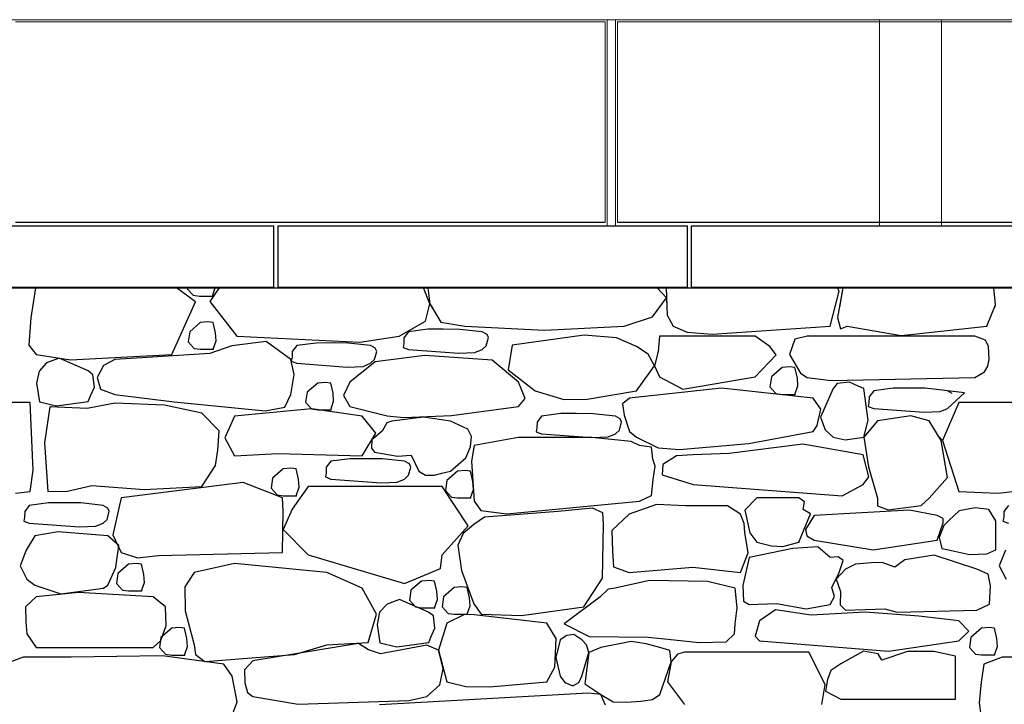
# Model space of a CAD drawing. Extents: x 169645 to 508157, y -5167 to 165945.
# Tile 89 of 130: x 183582 to 185987, y 148504 to 150177. Entities that reach past the tile are written whole.
import ezdxf

# ---------------------------------------------------------------- set-up
doc = ezdxf.new("R2010")
doc.units = 0
doc.header["$MEASUREMENT"] = 0
for name, color, linetype in [('Gardes corps', 7, 'Continuous'), ('Murs  Pierre', 7, 'Continuous'), ('Murs Périphériques', 7, 'Continuous'), ('Poteaux', 7, 'Continuous'), ('Toiture Terrasse', 7, 'Continuous')]:
    doc.layers.add(name, color=color, linetype=linetype)

msp = doc.modelspace()

# ---------------------------------------------------------------- linework, layer by layer
at = {"layer": 'Gardes corps', "linetype": 'Continuous', "lineweight": 20}
for p, q in [((185011.6, 150172.4), (183571.6, 150172.4)), ((185011.6, 149682.4), (185011.6, 150172.4)), ((185017, 150177.3), (185037, 150177.3)), ((185017, 149673.5), (185017, 150177.3)), ((185037, 149673.5), (185037, 150177.3)), ((186481.6, 150172.4), (185041.6, 150172.4)), ((185041.6, 150172.4), (185041.6, 149682.4))]:
    msp.add_line(p, q, dxfattribs=at)
at = {"layer": 'Gardes corps'}
for p, q in [((183571.6, 149682.4), (185011.6, 149682.4)), ((185041.6, 149682.4), (186481.6, 149682.4))]:
    msp.add_line(p, q, dxfattribs=at)
at = {"layer": 'Murs  Pierre'}
for p, q in [((181645.9, 149522.4), (187232, 149522.4)), ((183620.4, 149522.4), (183608.4, 149449.1)), ((183620.4, 149522.4), (183612.7, 149474.9)), ((184011.1, 149488), (183964.7, 149522.4)), ((184011.1, 149488), (183964.7, 149522.4)), ((183991.3, 149522.4), (183991, 149520.1)), ((183991.3, 149522.4), (183991, 149520.1)), ((183991, 149520.1), (184005.7, 149503.9)), ((183991, 149520.1), (184005.7, 149503.9)), ((184069.2, 149522.4), (184046.3, 149488.7)), ((184069.2, 149522.4), (184046.3, 149488.7)), ((184052.4, 149502), (184059.3, 149522.4)), ((184052.4, 149502), (184059.3, 149522.4)), ((184583.7, 149483), (184567.6, 149522.4)), ((184583.7, 149483), (184567.6, 149522.4)), ((184578.8, 149522.4), (184583.7, 149483)), ((184578.8, 149522.4), (184583.7, 149483)), ((185161.6, 149497.5), (185138.8, 149522.4)), ((185161.6, 149497.5), (185138.8, 149522.4)), ((185160.9, 149522.4), (185163.5, 149455.4)), ((185160.9, 149522.4), (185162.8, 149473.1)), ((185583.5, 149513.9), (185579.2, 149522.4)), ((185583.5, 149513.9), (185579.2, 149522.4)), ((185592.1, 149522.4), (185579.7, 149449.3)), ((185592.1, 149522.4), (185584.1, 149475.1)), ((185965.7, 149480.3), (185961.6, 149522.4)), ((185965.7, 149480.3), (185961.6, 149522.4)), ((184005.7, 149503.9), (184020.7, 149502)), ((184005.7, 149503.9), (184020.7, 149502)), ((184020.7, 149502), (184052.4, 149502)), ((184020.7, 149502), (184052.4, 149502)), ((185127.2, 149451.2), (185161.6, 149497.5)), ((185143.4, 149473.1), (185161.6, 149497.5)), ((185561.2, 149428.2), (185583.5, 149513.9)), ((185573.4, 149475.1), (185583.5, 149513.9)), ((183952.8, 149359.2), (184011.1, 149488)), ((184005.2, 149475), (184011.1, 149488)), ((184046.3, 149488.7), (184111.7, 149403.8)), ((184046.3, 149488.7), (184056.9, 149475)), ((184573, 149440.9), (184583.7, 149483)), ((184581.2, 149473.1), (184583.7, 149483)), ((184583.7, 149483), (184610.5, 149438.3)), ((184583.7, 149483), (184589.6, 149473.1)), ((185943.8, 149428.2), (185965.7, 149480.3)), ((185963.5, 149475.1), (185965.7, 149480.3)), ((183608.4, 149449.1), (183604, 149382.2)), ((185057.9, 149428.2), (185127.2, 149451.2)), ((185163.5, 149455.4), (185178, 149428.2)), ((185579.7, 149449.3), (185586.9, 149421.8)), ((184022.8, 149437.6), (183996.8, 149415)), ((184041.2, 149439.2), (184022.8, 149437.6)), ((184054.5, 149437.6), (184041.2, 149439.2)), ((184060.2, 149412.6), (184054.5, 149437.6)), ((184508.4, 149403.8), (184573, 149440.9)), ((184578.5, 149420.8), (184531.2, 149414.6)), ((184616, 149421), (184578.5, 149420.8)), ((184610.5, 149438.3), (184669.3, 149428.2)), ((184656.8, 149420.7), (184616, 149421)), ((184711.5, 149414.6), (184656.8, 149420.7)), ((184669.3, 149428.2), (184863.5, 149418.4)), ((184863.5, 149418.4), (185057.9, 149428.2)), ((185178, 149428.2), (185212.4, 149414.2)), ((185273.5, 149408.8), (185561.2, 149428.2)), ((185586.9, 149421.8), (185602.7, 149428.2)), ((185602.7, 149428.2), (185735.2, 149405.8)), ((185735.2, 149405.8), (185943.8, 149428.2)), ((183996.8, 149415), (183993.1, 149390.5)), ((184061.5, 149392.9), (184060.2, 149412.6)), ((184111.7, 149403.8), (184412.1, 149389.7)), ((184412.1, 149389.7), (184508.4, 149403.8)), ((184520.1, 149400), (184519.7, 149386.1)), ((184531.2, 149414.6), (184520.1, 149400)), ((184723.2, 149408.1), (184711.5, 149414.6)), ((184721.3, 149380.5), (184726.6, 149400.4)), ((184726.6, 149400.4), (184723.2, 149408.1)), ((184960.5, 149406.1), (184784.6, 149381.8)), ((185039.3, 149399.6), (184960.5, 149406.1)), ((185088, 149379.1), (185039.3, 149399.6)), ((185144.6, 149403.8), (185140.9, 149366.4)), ((185378.2, 149403.8), (185144.6, 149403.8)), ((185212.4, 149414.2), (185273.5, 149408.8)), ((185414.2, 149378.6), (185378.2, 149403.8)), ((185475.1, 149397.1), (185462.4, 149359.2)), ((185505, 149403.8), (185475.1, 149397.1)), ((185915, 149403.8), (185505, 149403.8)), ((185940.8, 149394.1), (185915, 149403.8)), ((183604, 149382.2), (183621.8, 149359.2)), ((183993.1, 149390.5), (184007.8, 149374.2)), ((184007.8, 149374.2), (184022.8, 149372.3)), ((184022.8, 149372.3), (184054.5, 149372.3)), ((184099.8, 149380.6), (184045.8, 149361.7)), ((184054.5, 149372.3), (184061.5, 149392.9)), ((184183.8, 149391.1), (184099.8, 149380.6)), ((184243.8, 149347.3), (184183.8, 149391.1)), ((184258.3, 149380.9), (184247.2, 149366.4)), ((184305.6, 149387.2), (184258.3, 149380.9)), ((184343.1, 149387.4), (184305.6, 149387.2)), ((184384, 149387), (184343.1, 149387.4)), ((184438.6, 149380.9), (184384, 149387)), ((184450.3, 149374.5), (184438.6, 149380.9)), ((184453.8, 149366.8), (184450.3, 149374.5)), ((184519.7, 149386.1), (184517.9, 149376.2)), ((184517.9, 149376.2), (184531.2, 149371.3)), ((184531.2, 149371.3), (184654.1, 149362.3)), ((184693.5, 149363.9), (184711.5, 149371.3)), ((184711.5, 149371.3), (184721.3, 149380.5)), ((184784.6, 149381.8), (184774.8, 149322.1)), ((185116.8, 149359.9), (185088, 149379.1)), ((185429.1, 149358.4), (185414.2, 149378.6)), ((185948.4, 149379.1), (185940.8, 149394.1)), ((185949.6, 149347.3), (185948.4, 149379.1)), ((183621.8, 149359.2), (183705.3, 149346.5)), ((183677.8, 149350.3), (183647.2, 149338.5)), ((183748.6, 149319.2), (183677.8, 149350.3)), ((183705.3, 149346.5), (183952.8, 149359.2)), ((183813.9, 149347.3), (183786.2, 149332.6)), ((183893.3, 149351.7), (183813.9, 149347.3)), ((184045.8, 149361.7), (183893.3, 149351.7)), ((184252.1, 149310.2), (184243.8, 149347.3)), ((184246.8, 149352.5), (184245, 149342.6)), ((184247.2, 149366.4), (184246.8, 149352.5)), ((184438.6, 149337.7), (184448.4, 149346.9)), ((184448.4, 149346.9), (184453.8, 149366.8)), ((184571.1, 149357.2), (184449.9, 149341.2)), ((184735.4, 149345.8), (184571.1, 149357.2)), ((184654.1, 149362.3), (184693.5, 149363.9)), ((185132.5, 149331.6), (185116.8, 149359.9)), ((185140.9, 149366.4), (185132.5, 149331.6)), ((185378.2, 149304.7), (185429.1, 149358.4)), ((185462.4, 149359.2), (185488.8, 149313.3)), ((185946.2, 149330.8), (185949.6, 149347.3)), ((183647.2, 149338.5), (183629.1, 149318.6)), ((183786.2, 149332.6), (183770.4, 149302.9)), ((184245, 149342.6), (184258.3, 149337.7)), ((184258.3, 149337.7), (184381.2, 149328.7)), ((184381.2, 149328.7), (184420.6, 149330.3)), ((184449.9, 149341.2), (184388, 149291.7)), ((184420.6, 149330.3), (184438.6, 149337.7)), ((184800.4, 149291.7), (184735.4, 149345.8)), ((184774.8, 149322.1), (184841, 149270.6)), ((185088, 149270.6), (185132.5, 149331.6)), ((185132.5, 149331.6), (185144.6, 149304.7)), ((185443.8, 149327.3), (185417.8, 149304.7)), ((185462.3, 149328.9), (185443.8, 149327.3)), ((185475.5, 149327.3), (185462.3, 149328.9)), ((185481.3, 149302.2), (185475.5, 149327.3)), ((185938.6, 149317), (185946.2, 149330.8)), ((183629.1, 149318.6), (183622.8, 149289.3)), ((183760.3, 149309.7), (183748.6, 149319.2)), ((183764.1, 149279.6), (183760.3, 149309.7)), ((183770.4, 149302.9), (183779.3, 149274.5)), ((184243.8, 149261.9), (184252.1, 149310.2)), ((185144.6, 149304.7), (185201.3, 149274.3)), ((185201.3, 149274.3), (185378.2, 149304.7)), ((185417.8, 149304.7), (185414.1, 149280.1)), ((185482.5, 149282.6), (185481.3, 149302.2)), ((185488.8, 149313.3), (185505, 149302.8)), ((185505, 149302.8), (185564.1, 149295.6)), ((185564.1, 149295.6), (185915, 149302.8)), ((185915, 149302.8), (185938.6, 149317)), ((183622.8, 149289.3), (183629.5, 149244)), ((183754.1, 149258.3), (183764.1, 149279.6)), ((183779.3, 149274.5), (183813.9, 149261.9)), ((184309.7, 149289.6), (184283.7, 149267)), ((184328.1, 149291.2), (184309.7, 149289.6)), ((184341.4, 149289.6), (184328.1, 149291.2)), ((184347.1, 149264.5), (184341.4, 149289.6)), ((184388, 149291.7), (184372.7, 149259)), ((184816.5, 149252.1), (184800.4, 149291.7)), ((185295.7, 149277), (185071.4, 149252.7)), ((185519.6, 149252.7), (185295.7, 149277)), ((185414.1, 149280.1), (185428.8, 149263.9)), ((185475.5, 149261.9), (185482.5, 149282.6)), ((185569.1, 149276.4), (185537.6, 149205.8)), ((185578.7, 149288.1), (185569.1, 149276.4)), ((185608.8, 149291.7), (185578.7, 149288.1)), ((185630.1, 149281.6), (185608.8, 149291.7)), ((185643.7, 149276.4), (185630.1, 149281.6)), ((185653.9, 149198.5), (185643.7, 149276.4)), ((185715, 149276.8), (185667.7, 149270.6)), ((185752.5, 149277), (185715, 149276.8)), ((185793.4, 149276.7), (185752.5, 149277)), ((185889.2, 149265.9), (185793.4, 149276.7)), ((183748.9, 149244.6), (183754.1, 149258.3)), ((183813.9, 149261.9), (183958.9, 149243.8)), ((184229.5, 149230.2), (184243.8, 149261.9)), ((184283.7, 149267), (184280, 149242.4)), ((184348.4, 149244.9), (184347.1, 149264.5)), ((184372.7, 149259), (184388, 149231.8)), ((184800.4, 149231.8), (184816.5, 149252.1)), ((184841, 149270.6), (184910.5, 149249.1)), ((184910.5, 149249.1), (184967.8, 149249.8)), ((184967.8, 149249.8), (185088, 149270.6)), ((185071.4, 149252.7), (185053.8, 149239)), ((185428.8, 149263.9), (185443.8, 149261.9)), ((185443.8, 149261.9), (185475.5, 149261.9)), ((185538.9, 149225.8), (185519.6, 149252.7)), ((185656.6, 149256), (185656.2, 149242.1)), ((185667.7, 149270.6), (185656.6, 149256)), ((185859.7, 149264.1), (185848, 149270.6)), ((185848, 149227.3), (185889.2, 149265.9)), ((183607.1, 149242.1), (183475.4, 149242.1)), ((183614.6, 149076.9), (183607.1, 149242.1)), ((183629.5, 149244), (183671.1, 149234)), ((183655.5, 149231.6), (183641.8, 149143.1)), ((183659.3, 149231.8), (183655.5, 149230.8)), ((183746.7, 149227.5), (183655.5, 149231.6)), ((183671.1, 149234), (183748.9, 149244.6)), ((183813.9, 149240.6), (183746.7, 149227.5)), ((183935, 149235.4), (183813.9, 149240.6)), ((184026.5, 149215.7), (183935, 149235.4)), ((183958.9, 149243.8), (184180.9, 149221.3)), ((184294.7, 149226.2), (184106.5, 149208.5)), ((184180.9, 149221.3), (184229.5, 149230.2)), ((184280, 149242.4), (184294.7, 149226.2)), ((184294.7, 149226.2), (184309.7, 149224.2)), ((184418.5, 149208.5), (184294.7, 149226.2)), ((184341.4, 149224.2), (184348.4, 149244.9)), ((184388, 149231.8), (184479, 149209.7)), ((184636.1, 149210.5), (184800.4, 149231.8)), ((185053.8, 149239), (185057.9, 149211)), ((185529.6, 149185.8), (185538.9, 149225.8)), ((185656.2, 149242.1), (185654.4, 149232.2)), ((185654.4, 149232.2), (185667.7, 149227.3)), ((185667.7, 149227.3), (185790.7, 149218.3)), ((185830.1, 149219.9), (185848, 149227.3)), ((185875.4, 149242.1), (185836.2, 149149.1)), ((186007.1, 149242.1), (185875.4, 149242.1)), ((184069, 149172.8), (184026.5, 149215.7)), ((184106.5, 149208.5), (184082.9, 149155.6)), ((184309.7, 149224.2), (184341.4, 149224.2)), ((184451.9, 149166.8), (184418.5, 149208.5)), ((184479, 149209.7), (184520.2, 149205.4)), ((184568, 149205.9), (184490.5, 149196.6)), ((184520.2, 149205.4), (184636.1, 149210.5)), ((184633.7, 149196.6), (184568, 149205.9)), ((184856.5, 149208.5), (184845.4, 149194)), ((184903.8, 149214.7), (184856.5, 149208.5)), ((184941.3, 149214.9), (184903.8, 149214.7)), ((184982.1, 149214.6), (184941.3, 149214.9)), ((185036.8, 149208.5), (184982.1, 149214.6)), ((185048.5, 149202.1), (185036.8, 149208.5)), ((185051.9, 149194.4), (185048.5, 149202.1)), ((185057.9, 149211), (185071.4, 149170.8)), ((185537.6, 149205.8), (185549.3, 149175.2)), ((185758.8, 149209.1), (185677.3, 149197.2)), ((185803.4, 149197.2), (185758.8, 149209.1)), ((185790.7, 149218.3), (185830.1, 149219.9)), ((184478.5, 149192.3), (184466.7, 149172.3)), ((184490.5, 149196.6), (184478.5, 149192.3)), ((184676.3, 149177), (184633.7, 149196.6)), ((184845, 149180), (184843.2, 149170.2)), ((184845.4, 149194), (184845, 149180)), ((185046.6, 149174.5), (185051.9, 149194.4)), ((185519.6, 149170.8), (185529.6, 149185.8)), ((185643.7, 149156.9), (185653.9, 149198.5)), ((185677.3, 149197.2), (185643.7, 149156.9)), ((185832.8, 149149), (185803.4, 149197.2)), ((184065.4, 149125.8), (184069, 149172.8)), ((184082.9, 149155.6), (184106.5, 149111.6)), ((184418.5, 149111.6), (184451.9, 149166.8)), ((184466.7, 149172.3), (184441.4, 149151)), ((184685.6, 149158.7), (184676.3, 149177)), ((184682.6, 149133.6), (184685.6, 149158.7)), ((184799.1, 149156.5), (184691.8, 149136.5)), ((184979.4, 149156.3), (184799.1, 149156.5)), ((184843.2, 149170.2), (184856.5, 149165.3)), ((184856.5, 149165.3), (184979.4, 149156.3)), ((184979.4, 149156.3), (185018.8, 149157.8)), ((185075.3, 149146.4), (184979.4, 149156.3)), ((185018.8, 149157.8), (185036.8, 149165.3)), ((185036.8, 149165.3), (185046.6, 149174.5)), ((185071.4, 149170.8), (185088, 149157)), ((185088, 149157), (185141.5, 149131.6)), ((185362.7, 149141.7), (185519.6, 149170.8)), ((185549.3, 149175.2), (185569.1, 149156.9)), ((185569.1, 149156.9), (185598.4, 149150.5)), ((185598.4, 149150.5), (185643.7, 149156.9)), ((185643.7, 149156.9), (185654.8, 149084.4)), ((185821.4, 149165.4), (185836.2, 149149.1)), ((183641.8, 149143.1), (183650.5, 149024.9)), ((184441.4, 149151), (184441.2, 149130.3)), ((184441.2, 149130.3), (184448.4, 149120.4)), ((184671.1, 149106.7), (184682.6, 149133.6)), ((184691.8, 149136.5), (184684.9, 149098.9)), ((185095.8, 149136.5), (185075.3, 149146.4)), ((185125.2, 149132.9), (185095.8, 149136.5)), ((185128, 149103.3), (185125.2, 149132.9)), ((185141.5, 149131.6), (185193.2, 149127.4)), ((185193.2, 149127.4), (185362.7, 149141.7)), ((185494.5, 149140.4), (185314.7, 149117.3)), ((185641.7, 149114), (185494.5, 149140.4)), ((185848, 149059), (185832.8, 149149)), ((185836.2, 149149.1), (185875.4, 149024.9)), ((184059.8, 149088), (184065.4, 149125.8)), ((184106.5, 149111.6), (184212.3, 149117.3)), ((184212.3, 149117.3), (184418.5, 149111.6)), ((184448.4, 149120.4), (184504.7, 149110.9)), ((184504.7, 149110.9), (184537.9, 149112.9)), ((184537.9, 149112.9), (184556.4, 149074.4)), ((184633.7, 149074.4), (184671.1, 149106.7)), ((185186.2, 149111.6), (185152.9, 149090.3)), ((185226.5, 149114), (185186.2, 149111.6)), ((185314.7, 149117.3), (185226.5, 149114)), ((185656.2, 149060.7), (185641.7, 149114)), ((184026.5, 149036.8), (184059.8, 149088)), ((184330.5, 149083.7), (184330.1, 149069.8)), ((184341.6, 149098.3), (184330.5, 149083.7)), ((184388.9, 149104.5), (184341.6, 149098.3)), ((184426.4, 149104.7), (184388.9, 149104.5)), ((184467.3, 149104.4), (184426.4, 149104.7)), ((184521.9, 149098.3), (184467.3, 149104.4)), ((184533.6, 149091.8), (184521.9, 149098.3)), ((184531.7, 149064.3), (184537.1, 149084.1)), ((184537.1, 149084.1), (184533.6, 149091.8)), ((184684.9, 149098.9), (184691.8, 149000.5)), ((185134, 149086.1), (185128, 149103.3)), ((185129.2, 149053.5), (185134, 149086.1)), ((185152.9, 149090.3), (185150.9, 149065)), ((185654.8, 149084.4), (185677.3, 149008.4)), ((183607.1, 149024.9), (183614.6, 149076.9)), ((184225.4, 149079.6), (184199.3, 149057)), ((184243.8, 149081.2), (184225.4, 149079.6)), ((184257.1, 149079.6), (184243.8, 149081.2)), ((184262.8, 149054.6), (184257.1, 149079.6)), ((184330.1, 149069.8), (184328.3, 149060)), ((184328.3, 149060), (184341.6, 149055)), ((184521.9, 149055), (184531.7, 149064.3)), ((184556.4, 149074.4), (184572.8, 149064.7)), ((184572.8, 149064.7), (184593.7, 149064.7)), ((184593.7, 149064.7), (184613, 149069.4)), ((184613, 149069.4), (184633.7, 149074.4)), ((184651.3, 149074.4), (184625.3, 149051.7)), ((184669.7, 149076), (184651.3, 149074.4)), ((184683, 149074.4), (184669.7, 149076)), ((184688.7, 149049.3), (184683, 149074.4)), ((185150.9, 149065), (185226.5, 149041.4)), ((185641.7, 149041.4), (185656.2, 149060.7)), ((185803.4, 149008.4), (185848, 149059)), ((183698.1, 149025.5), (183758, 149039.2)), ((183758, 149039.2), (183885.3, 149029.3)), ((184127.6, 149046.1), (183829.1, 149009.1)), ((183885.3, 149029.3), (184026.5, 149036.8)), ((184223.2, 149009.1), (184127.6, 149046.1)), ((184199.3, 149057), (184195.6, 149032.5)), ((184286.5, 149036.8), (184247.4, 148981.7)), ((184257.1, 149014.3), (184264, 149034.9)), ((184264, 149034.9), (184262.8, 149054.6)), ((184613.3, 149036.8), (184286.5, 149036.8)), ((184341.6, 149055), (184464.6, 149046)), ((184464.6, 149046), (184504, 149047.6)), ((184504, 149047.6), (184521.9, 149055)), ((184676.9, 148940.4), (184613.3, 149036.8)), ((184625.3, 149051.7), (184621.6, 149027.2)), ((184690, 149029.7), (184688.7, 149049.3)), ((185124.9, 149015), (185129.2, 149053.5)), ((185226.5, 149041.4), (185590.7, 149014.3)), ((185590.7, 149014.3), (185641.7, 149041.4)), ((183571.6, 149020.2), (183607.1, 149024.9)), ((183649.9, 149024.9), (183698.1, 149025.5)), ((184195.6, 149032.5), (184210.4, 149016.2)), ((184210.4, 149016.2), (184225.4, 149014.3)), ((184225.4, 149014.3), (184257.1, 149014.3)), ((184621.6, 149027.2), (184636.3, 149011)), ((184636.3, 149011), (184651.3, 149009)), ((184683, 149009), (184690, 149029.7)), ((185095.8, 149000.5), (185124.9, 149015)), ((185875.4, 149024.9), (185971.6, 149020.2)), ((185971.6, 149020.2), (186007.1, 149024.9)), ((183604.8, 148990.4), (183593.7, 148975.9)), ((183652.1, 148996.6), (183604.8, 148990.4)), ((183689.6, 148996.8), (183652.1, 148996.6)), ((183730.5, 148996.5), (183689.6, 148996.8)), ((183785.1, 148990.4), (183730.5, 148996.5)), ((183796.8, 148983.9), (183785.1, 148990.4)), ((183829.1, 149009.1), (183809.3, 148918.6)), ((184225.5, 148976.9), (184223.2, 149009.1)), ((184651.3, 149009), (184683, 149009)), ((184691.8, 149000.5), (184708, 148978.4)), ((184771.9, 148969.8), (185095.8, 149000.5)), ((185136.8, 148992.4), (185070.1, 148969.5)), ((185208.2, 148989.3), (185136.8, 148992.4)), ((185311, 148989.3), (185208.2, 148989.3)), ((185342, 148969.5), (185311, 148989.3)), ((185382.3, 149009.1), (185353.1, 148979.1)), ((185484.6, 149009.1), (185382.3, 149009.1)), ((185498.5, 148999.4), (185484.6, 149009.1)), ((185495.3, 148980.2), (185498.5, 148999.4)), ((185677.3, 149008.4), (185676.7, 148989.6)), ((185676.7, 148989.6), (185703.2, 148979.4)), ((185703.2, 148979.4), (185783.6, 148990.5)), ((185783.6, 148990.5), (185803.4, 149008.4)), ((185996.8, 148990.4), (185985.7, 148975.9)), ((183593.3, 148961.9), (183591.5, 148952.1)), ((183593.7, 148975.9), (183593.3, 148961.9)), ((183794.9, 148956.4), (183800.3, 148976.2)), ((183800.3, 148976.2), (183796.8, 148983.9)), ((184223.2, 148875.1), (184225.5, 148976.9)), ((184247.4, 148981.7), (184225.5, 148931.8)), ((184717.1, 148961.8), (184691.2, 148943.7)), ((184708, 148978.4), (184771.9, 148969.8)), ((184897, 148975.3), (184717.1, 148961.8)), ((184981.1, 148983.6), (184897, 148975.3)), ((185005.7, 148972.7), (184981.1, 148983.6)), ((185007.4, 148943.7), (185005.7, 148972.7)), ((185070.1, 148969.5), (185028.3, 148929.3)), ((185351.5, 148946), (185342, 148969.5)), ((185353.1, 148979.1), (185364.8, 148923.6)), ((185484.6, 148900.8), (185513.4, 148969.7)), ((185513.4, 148969.7), (185495.3, 148980.2)), ((185522.2, 148966.2), (185501.1, 148931.6)), ((185755.3, 148978.8), (185522.2, 148966.2)), ((185822.5, 148966.2), (185755.3, 148978.8)), ((185837.1, 148958.8), (185822.5, 148966.2)), ((185876.9, 148977.6), (185850.9, 148953)), ((185915.5, 148984.9), (185876.9, 148977.6)), ((185948.7, 148980.5), (185915.5, 148984.9)), ((185965.8, 148953), (185948.7, 148980.5)), ((185985.3, 148961.9), (185983.5, 148952.1)), ((185985.7, 148975.9), (185985.3, 148961.9)), ((183591.5, 148952.1), (183604.8, 148947.2)), ((183604.8, 148947.2), (183727.7, 148938.1)), ((183727.7, 148938.1), (183767.1, 148939.7)), ((183767.1, 148939.7), (183785.1, 148947.2)), ((183785.1, 148947.2), (183794.9, 148956.4)), ((184613.3, 148869.8), (184676.9, 148940.4)), ((184691.2, 148943.7), (184664.5, 148922.1)), ((185005.5, 148812.5), (185007.4, 148943.7)), ((185353.1, 148924.4), (185351.5, 148946)), ((185822.5, 148905.5), (185837.1, 148947.9)), ((185838.8, 148941.4), (185827.7, 148912.1)), ((185837.1, 148947.9), (185837.1, 148958.8)), ((185850.9, 148953), (185838.8, 148941.4)), ((185965.8, 148881.7), (185965.8, 148953)), ((185983.5, 148952.1), (185996.8, 148947.2)), ((183618.5, 148916), (183597.6, 148881.5)), ((183675.4, 148926.3), (183618.5, 148916)), ((183796.8, 148916), (183675.4, 148926.3)), ((183823.7, 148892.8), (183796.8, 148916)), ((183809.3, 148918.6), (183829.1, 148875.1)), ((184225.5, 148931.8), (184286.5, 148869.8)), ((184664.5, 148922.1), (184652, 148893.1)), ((185028.3, 148929.3), (185029.3, 148878.6)), ((185361.1, 148874.8), (185353.1, 148924.4)), ((185364.8, 148923.6), (185382.3, 148900.8)), ((185501.1, 148931.6), (185504.5, 148915.8)), ((185504.5, 148915.8), (185522.2, 148905.5)), ((183816.2, 148839.1), (183823.7, 148892.8)), ((184652, 148893.1), (184660.9, 148831.6)), ((185382.3, 148900.8), (185418, 148892.1)), ((185418, 148892.1), (185445.8, 148890.4)), ((185445.8, 148890.4), (185484.6, 148900.8)), ((185522.2, 148905.5), (185666.6, 148881.6)), ((185666.6, 148881.6), (185822.5, 148905.5)), ((185827.7, 148912.1), (185834.1, 148885.3)), ((183597.6, 148881.5), (183582.6, 148843)), ((183829.1, 148875.1), (183869.4, 148862.6)), ((183869.4, 148862.6), (183920.3, 148868.2)), ((183920.3, 148868.2), (184223.2, 148875.1)), ((184286.5, 148869.8), (184521.2, 148799.8)), ((184609.6, 148836.1), (184613.3, 148869.8)), ((185029.3, 148878.6), (185032.5, 148840.3)), ((185342, 148826.2), (185361.1, 148874.8)), ((185469.9, 148885.3), (185363.8, 148863.2)), ((185531.2, 148888.9), (185469.9, 148885.3)), ((185561.2, 148863.2), (185531.2, 148888.9)), ((185580.6, 148865.2), (185561.2, 148863.2)), ((185592.9, 148856.3), (185580.6, 148865.2)), ((185815.8, 148869.2), (185743.6, 148857.7)), ((185919.6, 148834.8), (185815.8, 148869.2)), ((185834.1, 148885.3), (185850.9, 148881.7)), ((185850.9, 148881.7), (185901.8, 148870.9)), ((185901.8, 148870.9), (185943.8, 148872.1)), ((185943.8, 148872.1), (185965.8, 148881.7)), ((185989.6, 148881.5), (185974.6, 148843)), ((183582.6, 148843), (183599, 148810.3)), ((183847.3, 148846.9), (183821.3, 148824.2)), ((183865.7, 148848.5), (183847.3, 148846.9)), ((183879, 148846.9), (183865.7, 148848.5)), ((183884.8, 148821.8), (183879, 148846.9)), ((184106, 148848.5), (184008, 148826.2)), ((184332.1, 148826.2), (184106, 148848.5)), ((185363.8, 148863.2), (185347.9, 148794.7)), ((185583.8, 148826.5), (185592.9, 148856.3)), ((185623.3, 148847), (185598.8, 148834.8)), ((185662.6, 148850), (185623.3, 148847)), ((185688.2, 148850.9), (185662.6, 148850)), ((185719.5, 148839.7), (185688.2, 148850.9)), ((185743.6, 148857.7), (185719.5, 148839.7)), ((185974.6, 148843), (185991, 148810.3)), ((183796.8, 148795.9), (183816.2, 148839.1)), ((183821.3, 148824.2), (183817.6, 148799.7)), ((183886, 148802.2), (183884.8, 148821.8)), ((184008, 148826.2), (183984.8, 148791.5)), ((184418.5, 148787.9), (184332.1, 148826.2)), ((184521.2, 148799.8), (184609.6, 148836.1)), ((184660.9, 148831.6), (184691.2, 148749.7)), ((185032.5, 148840.3), (185070.1, 148826.2)), ((185070.1, 148826.2), (185225.6, 148839.5)), ((185225.6, 148839.5), (185342, 148826.2)), ((185565.7, 148789.9), (185583.8, 148826.5)), ((185598.8, 148834.8), (185576.3, 148810.3)), ((185947.6, 148822.2), (185919.6, 148834.8)), ((185952.8, 148794.2), (185947.6, 148822.2)), ((183599, 148810.3), (183618.5, 148795.9)), ((183618.5, 148795.9), (183681.7, 148774.4)), ((183786.6, 148787.9), (183796.8, 148795.9)), ((183817.6, 148799.7), (183832.3, 148783.5)), ((183879, 148781.5), (183886, 148802.2)), ((184563.4, 148805.7), (184537.3, 148783.1)), ((184581.8, 148807.3), (184563.4, 148805.7)), ((184595, 148805.7), (184581.8, 148807.3)), ((184600.8, 148780.6), (184595, 148805.7)), ((184959.7, 148742.9), (185005.5, 148812.5)), ((185119.7, 148807.3), (185035.9, 148788)), ((185261.7, 148804.8), (185119.7, 148807.3)), ((185329.5, 148788), (185261.7, 148804.8)), ((185347.9, 148794.7), (185349.6, 148756.7)), ((185576.3, 148810.3), (185586.9, 148780.1)), ((185950.5, 148749.5), (185952.8, 148794.2)), ((183725.4, 148778), (183621.8, 148766.8)), ((183681.7, 148774.4), (183786.6, 148787.9)), ((183907.7, 148766.8), (183725.4, 148778)), ((183832.3, 148783.5), (183847.3, 148781.5)), ((183847.3, 148781.5), (183879, 148781.5)), ((183984.8, 148791.5), (183985.6, 148732.6)), ((184453, 148725.1), (184418.5, 148787.9)), ((184537.3, 148783.1), (184533.6, 148758.6)), ((184602, 148761), (184600.8, 148780.6)), ((184643.2, 148789.9), (184617.2, 148767.3)), ((184661.7, 148791.5), (184643.2, 148789.9)), ((184674.9, 148789.9), (184661.7, 148791.5)), ((184680.7, 148764.8), (184674.9, 148789.9)), ((185018.7, 148786.2), (184998.7, 148766.4)), ((185035.9, 148788), (185018.7, 148786.2)), ((185334.2, 148740.1), (185329.5, 148788)), ((185571.9, 148767.9), (185565.7, 148789.9)), ((185586.9, 148780.1), (185585.5, 148747.5)), ((183621.8, 148766.8), (183595.4, 148742.5)), ((183937.4, 148742.3), (183907.7, 148766.8)), ((184478.9, 148749.1), (184460.8, 148729.3)), ((184509.5, 148761), (184478.9, 148749.1)), ((184580.3, 148729.9), (184509.5, 148761)), ((184533.6, 148758.6), (184548.4, 148742.3)), ((184595, 148740.4), (184602, 148761)), ((184617.2, 148767.3), (184613.5, 148742.7)), ((184674.9, 148724.5), (184681.9, 148745.2)), ((184681.9, 148745.2), (184680.7, 148764.8)), ((184691.2, 148749.7), (184708.5, 148725.1)), ((184998.7, 148766.4), (184911.6, 148701.5)), ((185349.6, 148756.7), (185363.8, 148748.4)), ((185363.8, 148748.4), (185430.3, 148750.7)), ((185430.3, 148750.7), (185502.4, 148738)), ((185502.4, 148738), (185561.2, 148748.4)), ((185561.2, 148748.4), (185571.9, 148767.9)), ((185585.5, 148747.5), (185598.8, 148734.5)), ((185919.6, 148734.5), (185950.5, 148749.5)), ((183595.4, 148742.5), (183596.8, 148706)), ((183939.7, 148697.1), (183937.4, 148742.3)), ((183985.6, 148732.6), (184008, 148650)), ((184433.1, 148655.9), (184453, 148725.1)), ((184460.8, 148729.3), (184454.5, 148699.9)), ((184548.4, 148742.3), (184563.4, 148740.4)), ((184563.4, 148740.4), (184595, 148740.4)), ((184592, 148720.4), (184580.3, 148729.9)), ((184613.5, 148742.7), (184628.2, 148726.5)), ((184668.1, 148724), (184625.2, 148702.8)), ((184628.2, 148726.5), (184643.2, 148724.5)), ((184643.2, 148724.5), (184674.9, 148724.5)), ((184691.9, 148723.4), (184668.1, 148724)), ((184869.4, 148702.8), (184691.9, 148723.4)), ((184708.5, 148725.1), (184807.3, 148721.2)), ((184807.3, 148721.2), (184959.7, 148742.9)), ((185329.5, 148701.5), (185334.2, 148740.1)), ((185427.9, 148735.4), (185388.9, 148708.7)), ((185514.8, 148722.3), (185427.9, 148735.4)), ((185647.2, 148729.6), (185514.8, 148722.3)), ((185598.8, 148734.5), (185694.9, 148737.5)), ((185778.4, 148719.7), (185647.2, 148729.6)), ((185694.9, 148737.5), (185724.7, 148729.3)), ((185724.7, 148729.3), (185919.6, 148734.5)), ((183596.8, 148706), (183598.7, 148676.4)), ((183926.6, 148660.6), (183939.7, 148697.1)), ((184454.5, 148699.9), (184461.2, 148654.7)), ((184595.8, 148690.3), (184592, 148720.4)), ((184625.2, 148702.8), (184605, 148637.1)), ((184892, 148665), (184869.4, 148702.8)), ((184911.6, 148701.5), (184972.6, 148670.5)), ((185327.6, 148677.1), (185329.5, 148701.5)), ((185388.9, 148708.7), (185378.2, 148671.1)), ((185875.4, 148708.7), (185778.4, 148719.7)), ((185900.1, 148683.4), (185875.4, 148708.7)), ((183598.7, 148676.4), (183621.8, 148643.4)), ((183952.8, 148690.2), (183926.7, 148667.6)), ((183971.2, 148691.8), (183952.8, 148690.2)), ((183984.4, 148690.2), (183971.2, 148691.8)), ((183990.2, 148665.2), (183984.4, 148690.2)), ((184585.8, 148668.9), (184595.8, 148690.3)), ((184934.9, 148674.9), (184917.9, 148672.5)), ((184954.5, 148661.9), (184934.9, 148674.9)), ((185307.3, 148657), (185327.6, 148677.1)), ((185875.4, 148659.9), (185900.1, 148683.4)), ((185931.3, 148690.6), (185905.3, 148668)), ((185949.8, 148692.2), (185931.3, 148690.6)), ((185963, 148690.6), (185949.8, 148692.2)), ((185968.8, 148665.5), (185963, 148690.6)), ((183907.7, 148643.4), (183926.6, 148660.6)), ((183926.7, 148667.6), (183923, 148643.1)), ((183991.4, 148645.5), (183990.2, 148665.2)), ((184008, 148650), (184010.8, 148626.6)), ((184408.8, 148653.4), (184151.2, 148610.5)), ((184252.7, 148626), (184332.1, 148650)), ((184332.1, 148650), (184433.1, 148655.9)), ((184433.4, 148637.4), (184408.8, 148653.4)), ((184461.2, 148654.7), (184502.8, 148644.6)), ((184576.3, 148648.7), (184463, 148628.2)), ((184502.8, 148644.6), (184580.6, 148655.3)), ((184605, 148637.1), (184576.3, 148648.7)), ((184580.6, 148655.3), (184585.8, 148668.9)), ((184901.7, 148661.9), (184891.1, 148618.9)), ((184891.2, 148646.5), (184892, 148665)), ((184917.9, 148672.5), (184901.7, 148661.9)), ((184966.2, 148650.1), (184954.5, 148661.9)), ((184971.5, 148631), (184966.2, 148650.1)), ((184972.6, 148670.5), (185116.6, 148668.5)), ((185075.2, 148657.7), (185001.4, 148643.4)), ((185111.7, 148652.4), (185075.2, 148657.7)), ((185145.3, 148643.4), (185111.7, 148652.4)), ((185116.6, 148668.5), (185180.4, 148662.2)), ((185180.4, 148662.2), (185241.7, 148655.9)), ((185241.7, 148655.9), (185307.3, 148657)), ((185378.2, 148671.1), (185388.9, 148659.9)), ((185388.9, 148659.9), (185703.7, 148634.1)), ((185703.7, 148634.1), (185875.4, 148659.9)), ((185905.3, 148668), (185901.6, 148643.4)), ((185970, 148645.9), (185968.8, 148665.5)), ((183621.8, 148643.4), (183907.7, 148643.4)), ((183923, 148643.1), (183937.8, 148626.8)), ((183937.8, 148626.8), (183952.8, 148624.9)), ((183952.8, 148624.9), (183984.4, 148624.9)), ((183984.4, 148624.9), (183991.4, 148645.5)), ((184010.8, 148626.6), (184033.8, 148609.4)), ((184033.8, 148609.4), (184252.7, 148626)), ((184463, 148628.2), (184433.4, 148637.4)), ((184615.8, 148590.9), (184605, 148637.1)), ((184605, 148637.1), (184625.2, 148559.6)), ((184888.7, 148595), (184891.2, 148646.5)), ((184954.5, 148573.4), (184971.5, 148631)), ((184971.5, 148631), (184962, 148554.9)), ((185001.4, 148643.4), (184971.5, 148631)), ((185169.7, 148636), (185145.3, 148643.4)), ((185173.3, 148608.1), (185169.7, 148636)), ((185188.8, 148626.9), (185173.3, 148608.1)), ((185205.4, 148632.2), (185188.8, 148626.9)), ((185509, 148632.2), (185205.4, 148632.2)), ((185549.1, 148552.8), (185509, 148632.2)), ((185642.5, 148634.7), (185587.6, 148603.8)), ((185678.5, 148627.9), (185642.5, 148634.7)), ((185687.7, 148612.1), (185678.5, 148627.9)), ((185750.7, 148633.6), (185687.7, 148612.1)), ((185814.8, 148633.3), (185750.7, 148633.6)), ((185867.8, 148621.8), (185814.8, 148633.3)), ((185901.6, 148643.4), (185916.3, 148627.2)), ((185916.3, 148627.2), (185931.3, 148625.2)), ((185931.3, 148625.2), (185963, 148625.2)), ((185963, 148625.2), (185970, 148645.9)), ((183589.8, 148619.6), (183544.9, 148602.5)), ((183658.2, 148619.6), (183589.8, 148619.6)), ((183707.5, 148619.7), (183639.1, 148619.7)), ((183930.2, 148623), (183707.5, 148619.7)), ((184079.9, 148602.5), (183930.2, 148623)), ((184100.2, 148573.4), (184079.9, 148602.5)), ((184151.2, 148610.5), (184130.9, 148588.7)), ((184891.1, 148618.9), (184901.7, 148573.4)), ((185145.3, 148528.5), (185173.3, 148608.1)), ((185173.3, 148608.1), (185164.4, 148559.1)), ((185587.6, 148603.8), (185563.2, 148587.2)), ((185867.8, 148517.3), (185867.8, 148621.8)), ((185936.9, 148602.5), (185930.4, 148558.2)), ((185981.8, 148619.6), (185936.9, 148602.5)), ((186050.2, 148619.6), (185981.8, 148619.6)), ((184130.9, 148588.7), (184131.5, 148557.1)), ((184608, 148551.8), (184615.8, 148590.9)), ((184869.4, 148559.6), (184888.7, 148595)), ((185563.2, 148587.2), (185554.9, 148565.4)), ((184112.9, 148510.3), (184100.2, 148573.4)), ((184131.5, 148557.1), (184138.1, 148533)), ((184625.2, 148559.6), (184671.4, 148548)), ((184729.8, 148546.9), (184869.4, 148559.6)), ((184901.7, 148573.4), (184913, 148557.6)), ((184913, 148557.6), (184932.7, 148550)), ((184932.7, 148550), (184947.4, 148557.8)), ((184947.4, 148557.8), (184954.5, 148573.4)), ((184962, 148554.9), (185001.4, 148528.5)), ((185164.4, 148559.1), (185205.4, 148504.1)), ((185540.8, 148504.2), (185549.1, 148552.8)), ((185554.9, 148565.4), (185549.7, 148536.5)), ((185930.4, 148558.2), (185925.4, 148508.4)), ((184138.1, 148533), (184151.2, 148523.3)), ((184970.4, 148531.8), (184460.8, 148503.4)), ((184576.3, 148523.3), (184608, 148551.8)), ((184671.4, 148548), (184729.8, 148546.9)), ((185001.4, 148528.5), (184970.4, 148531.8)), ((185012.6, 148502.8), (185001.4, 148528.5)), ((185001.4, 148528.5), (185031.7, 148510.8)), ((185127.3, 148516.2), (185145.3, 148528.5)), ((185549.7, 148536.5), (185587.6, 148517.3)), ((184079.9, 148422.9), (184112.9, 148510.3)), ((184151.2, 148523.3), (184262.1, 148504.8)), ((184262.1, 148504.8), (184532.5, 148513.7)), ((184532.5, 148513.7), (184576.3, 148523.3)), ((185031.7, 148510.8), (185063.6, 148509.4)), ((185063.6, 148509.4), (185099.2, 148511.9)), ((185099.2, 148511.9), (185127.3, 148516.2)), ((185587.6, 148517.3), (185867.8, 148517.3)), ((185925.4, 148508.4), (185936.9, 148422.9))]:
    msp.add_line(p, q, dxfattribs=at)
for p in [(184052.4, 149502), (184052.4, 149502), (184054.5, 149372.3), (185475.5, 149261.9), (184341.4, 149224.2), (184257.1, 149014.3), (184683, 149009), (185484.6, 148900.8), (183879, 148781.5), (184595, 148740.4), (184674.9, 148724.5), (183984.4, 148624.9), (185963, 148625.2)]:
    msp.add_point(p, dxfattribs=at)
at = {"layer": 'Murs Périphériques', "linetype": 'Continuous', "lineweight": 20}
msp.add_line((193881.1, 150177.4), (182037.8, 150177.4), dxfattribs=at)
at = {"layer": 'Poteaux', "linetype": 'Continuous', "lineweight": 20}
for p, q in [((185681.7, 149673.5), (185681.7, 150177.4)), ((185833, 149673.5), (185833, 150177.4))]:
    msp.add_line(p, q, dxfattribs=at)
at = {"layer": 'Toiture Terrasse'}
for p, q in [((183202.7, 149673.5), (184202.7, 149673.5)), ((184202.7, 149523.5), (184202.7, 149673.5)), ((184212.7, 149673.5), (185212.7, 149673.5)), ((184212.7, 149523.5), (184212.7, 149673.5)), ((185212.7, 149523.5), (185212.7, 149673.5)), ((185222.7, 149673.5), (186222.7, 149673.5)), ((185222.7, 149523.5), (185222.7, 149673.5)), ((183202.7, 149523.5), (184202.7, 149523.5)), ((184202.7, 149523.5), (184202.7, 149522.4)), ((184212.7, 149522.4), (184212.7, 149523.5)), ((184212.7, 149523.5), (185212.7, 149523.5)), ((185212.7, 149523.5), (185212.7, 149522.4)), ((185222.7, 149522.4), (185222.7, 149523.5)), ((185222.7, 149523.5), (186222.7, 149523.5))]:
    msp.add_line(p, q, dxfattribs=at)

doc.saveas('drawing.dxf')
